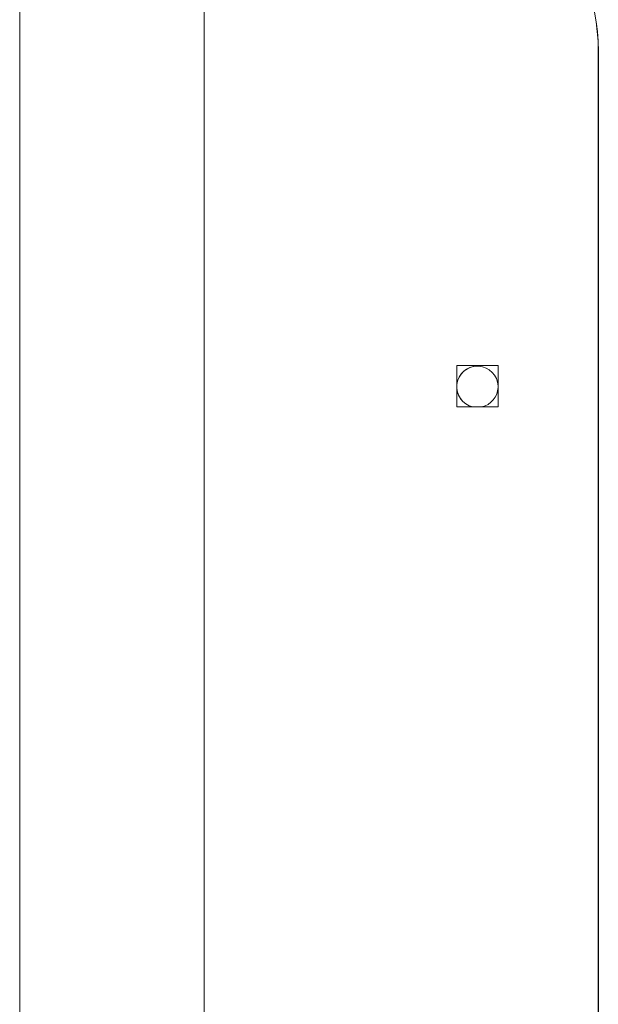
# Model space of a CAD drawing. Header units: inches. Extents: x -93 to 151, y -96 to 115.
# Tile 121 of 126: x 148.749 to 148.868, y 7.772 to 7.974. Entities that reach past the tile are written whole.
import ezdxf

# ---------------------------------------------------------------- set-up
doc = ezdxf.new("R2010")
doc.units = ezdxf.units.IN
doc.header["$MEASUREMENT"] = 0
doc.layers.add('1_projektowane', color=7, linetype='Continuous', lineweight=5)
doc.layers.add('urzadzenie', color=7, linetype='Continuous', lineweight=5)

# ---------------------------------------------------------------- blocks, each defined once
blk = doc.blocks.new('kdfkdfkf')
at = {"layer": 'urzadzenie', "color": 0, "linetype": 'Continuous'}
for p, q in [((148.74856, 8.0928), (148.74856, 7.4508)), ((148.78656, 7.4508), (148.78656, 8.0928)), ((148.86765, 7.5758), (148.86765, 7.9678)), ((148.86766, 7.9678), (148.86765, 7.9678)), ((148.86766, 7.5758), (148.86766, 7.9678)), ((148.84701, 7.90315), (148.83851, 7.90315)), ((148.83851, 7.90315), (148.83851, 7.89465)), ((148.83851, 7.90315), (148.83851, 7.89465)), ((148.84701, 7.89465), (148.84701, 7.90315)), ((148.83851, 7.89465), (148.84701, 7.89465))]:
    blk.add_line(p, q, dxfattribs=at)
for centre, radius, start, end in [((148.82765, 7.9678), 0.04, 360, 90), ((148.82766, 7.9678), 0.04, 360, 90), ((148.84276, 7.8988), 0.00425, 1.621, 257.309), ((148.84276, 7.8988), 0.00425, 90, 257.309), ((148.84276, 7.8988), 0.00425, 282.691, 358.379)]:
    blk.add_arc(centre, radius, start, end, dxfattribs=at)

msp = doc.modelspace()

# ---------------------------------------------------------------- block references
at = {"layer": '1_projektowane'}
msp.add_blockref('kdfkdfkf', (0, 0), dxfattribs=at)

doc.saveas('drawing.dxf')
